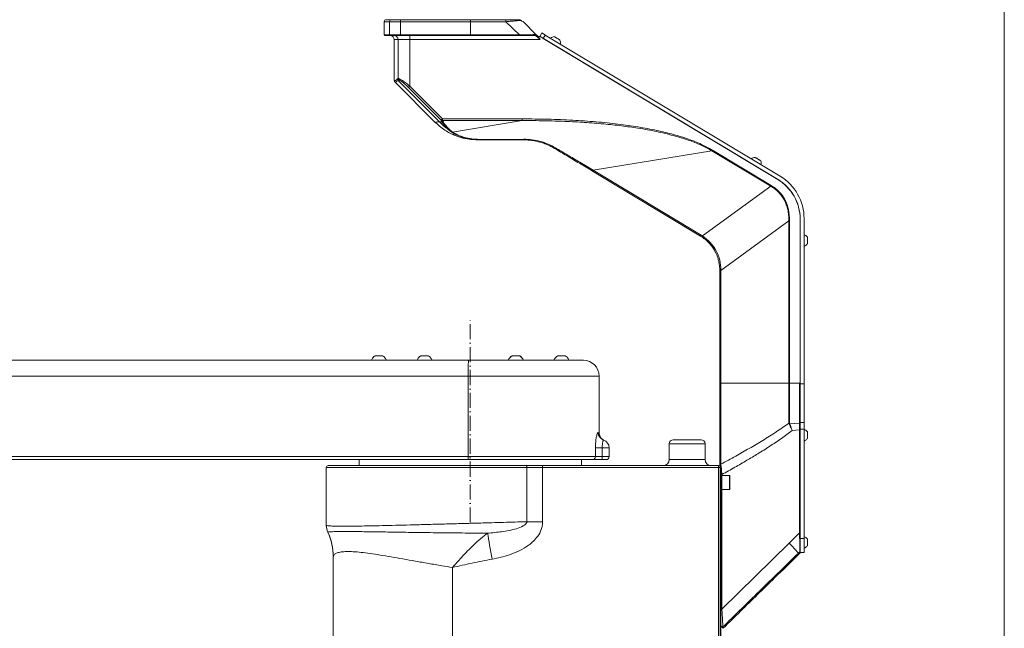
# Model space of a CAD drawing. Header units: millimetres. Extents: x -33 to 2421, y -2345 to -563.
# Tile 28 of 31: x 707 to 1203, y -1338 to -1032. Entities that reach past the tile are written whole.
import ezdxf

# ---------------------------------------------------------------- set-up
doc = ezdxf.new("R2010")
doc.units = ezdxf.units.MM
doc.header["$LTSCALE"] = 0.3175
doc.linetypes.add('ACAD_ISO10W100', pattern=[18, 12, -3, 0, -3])
for name, color, linetype, lineweight in [('1轮廓实线层', 7, 'Continuous', 18), ('中心线', 4, 'ACAD_ISO10W100', 20), ('图框层', 7, 'Continuous', 18)]:
    doc.layers.add(name, color=color, linetype=linetype, lineweight=lineweight)

# ---------------------------------------------------------------- blocks, each defined once
blk = doc.blocks.new('ZwmFrameMain_A4^_^无分区图框^_^portrait')
at = {"layer": '1轮廓实线层'}
blk.add_line((180, 287), (180, 0), dxfattribs=at)

msp = doc.modelspace()

# ---------------------------------------------------------------- linework, layer by layer
at = {"layer": '1轮廓实线层', "lineweight": 18}
for p, q in [((891.0362, -1032.9973), (891.0362, -1039.6973)), ((893.7355, -1032.9973), (891.0362, -1032.9973)), ((899.1292, -1032.9973), (893.7355, -1032.9973)), ((893.7355, -1039.6973), (893.7355, -1032.9973)), ((899.1292, -1039.6973), (899.1292, -1032.9973)), ((899.1292, -1032.9973), (934.4559, -1032.9973)), ((934.5389, -1031.9973), (899.2123, -1031.9973)), ((934.4559, -1032.9973), (934.4559, -1039.6973)), ((952.3206, -1032.9973), (934.4559, -1032.9973)), ((952.359, -1031.9973), (934.5389, -1031.9973)), ((959.1227, -1039.6973), (952.3206, -1032.9973)), ((967.5845, -1039.5456), (961.151, -1033.1121)), ((893.7355, -1039.6973), (891.0362, -1039.6973)), ((899.1292, -1039.6973), (893.7355, -1039.6973)), ((934.4559, -1039.6973), (899.1292, -1039.6973)), ((934.4808, -1039.9973), (899.1541, -1039.9973)), ((903.9178, -1041.9973), (903.9178, -1039.9973)), ((959.1227, -1039.6973), (934.4559, -1039.6973)), ((967.2777, -1039.9973), (967.3724, -1040.0499)), ((967.4888, -1039.4859), (967.5845, -1039.5456)), ((968.4762, -1041.0097), (969.612, -1041.9973)), ((969.612, -1041.9973), (968.7092, -1040.6703)), ((969.3646, -1040.4973), (969.5589, -1040.4973)), ((969.3896, -1040.3956), (970.4197, -1038.6813)), ((1089.1396, -1112.3487), (969.5589, -1040.4973)), ((972.134, -1039.7114), (971.104, -1041.4257)), ((971.104, -1041.4257), (1089.3821, -1112.4944)), ((1090.4122, -1110.7801), (972.134, -1039.7114)), ((896.0362, -1041.9973), (896.0362, -1062.5831)), ((897.9912, -1041.9973), (896.0362, -1041.9973)), ((903.9178, -1041.9973), (897.9912, -1041.9973)), ((897.9912, -1041.9973), (897.9912, -1061.6429)), ((903.9178, -1041.9973), (969.612, -1041.9973)), ((903.9178, -1065.4626), (903.9178, -1041.9973)), ((896.0362, -1062.5831), (896.1063, -1062.6528)), ((896.3988, -1063.3599), (916.7494, -1083.7105)), ((897.7118, -1061.8502), (897.9912, -1061.6429)), ((897.9912, -1061.6429), (898.1183, -1061.6156)), ((898.0063, -1062.5452), (898.2839, -1062.3379)), ((918.8083, -1083.3472), (898.0063, -1062.5452)), ((898.2839, -1062.3379), (898.3899, -1062.3106)), ((903.2228, -1066.1576), (919.7033, -1082.638)), ((920.3983, -1081.9431), (903.9178, -1065.4626)), ((916.7494, -1083.7105), (917.1408, -1084.0948)), ((920.1116, -1083.3472), (918.8083, -1083.3472)), ((919.7033, -1082.638), (920.1116, -1083.3472)), ((960.5087, -1081.9431), (920.3983, -1081.9431)), ((920.3983, -1081.9431), (920.3983, -1082.7911)), ((920.3983, -1082.7911), (960.5087, -1082.7911)), ((920.8066, -1083.5002), (920.3983, -1082.7911)), ((925.4067, -1088.5435), (960.5087, -1082.7911)), ((960.5087, -1082.7911), (960.5087, -1081.9431)), ((924.9254, -1088.5644), (923.3021, -1087.2696)), ((925.4067, -1088.5435), (923.8473, -1087.2919)), ((961.3036, -1092.1847), (939.049, -1092.2457)), ((939.0998, -1092.4973), (961.3803, -1092.4973)), ((996.3443, -1107.7735), (1056.1339, -1097.9753)), ((1056.1339, -1097.9753), (1085.7342, -1115.7609)), ((1085.9254, -1115.4426), (1056.3252, -1097.657)), ((996.0206, -1108.3123), (1050.337, -1140.9489)), ((1050.6607, -1140.4101), (996.3443, -1107.7735)), ((1051.4237, -1140.8911), (1085.7342, -1115.7609)), ((1060.6204, -1158.2931), (1094.8382, -1133.2308)), ((1095.254, -1133.2308), (1094.8382, -1133.2308)), ((1094.8382, -1133.2308), (1094.8382, -1215.0675)), ((1095.254, -1215.0675), (1095.254, -1133.2308)), ((1100.5362, -1132.2092), (1100.5362, -1215.274)), ((1100.5362, -1215.0675), (1100.5362, -1132.4921)), ((1102.5362, -1215.274), (1102.5362, -1132.2092)), ((1051.4237, -1140.8911), (1050.6607, -1140.4101)), ((1050.337, -1140.9489), (1051.0636, -1141.407)), ((1104.1862, -1141.5605), (1104.1862, -1143.8265)), ((1104.1862, -1143.8265), (1104.1862, -1144.8654)), ((1060.0362, -1158.0922), (1060.0362, -1158.2931)), ((1060.6204, -1158.2931), (1060.0362, -1158.2931)), ((1060.0362, -1158.2931), (1060.0362, -1215.0675)), ((1060.6204, -1158.2931), (1060.6221, -1158.095)), ((1060.6204, -1215.0675), (1060.6204, -1158.2931)), ((608.5362, -1203.4973), (933.4593, -1203.4973)), ((933.4593, -1203.4973), (991.3362, -1203.4973)), ((959.2701, -1201.2973), (955.4012, -1201.2973)), ((933.3362, -1211.4973), (608.4131, -1211.4973)), ((933.3362, -1211.4973), (933.3362, -1251.9973)), ((999.3362, -1211.4973), (933.3362, -1211.4973)), ((999.3362, -1240.0811), (999.3362, -1211.4973)), ((1060.0362, -1215.0675), (1060.0362, -1254.2098)), ((1060.0362, -1215.0675), (1060.6204, -1215.0675)), ((1060.6204, -1215.0675), (1094.8382, -1215.0675)), ((1060.6205, -1255.8504), (1060.6205, -1215.0675)), ((1094.8382, -1215.0675), (1094.8382, -1235.1974)), ((1095.254, -1215.0675), (1094.8382, -1215.0675)), ((1095.254, -1235.1368), (1095.254, -1215.0675)), ((1095.254, -1215.0675), (1100.2362, -1215.0675)), ((1100.2362, -1215.0675), (1100.2362, -1235.1165)), ((1100.5362, -1215.0675), (1100.2362, -1215.0675)), ((1102.5362, -1215.274), (1100.5362, -1215.274)), ((1100.5362, -1234.8715), (1100.5362, -1215.274)), ((1102.5362, -1215.274), (1102.5362, -1234.8715)), ((1095.3398, -1235.5179), (1095.254, -1235.1368)), ((1100.1004, -1235.1279), (1095.3398, -1235.5179)), ((1100.2362, -1235.1165), (1100.1004, -1235.1279)), ((1100.2449, -1236.0327), (1100.2362, -1235.1165)), ((1100.5362, -1234.8715), (1102.5362, -1234.8715)), ((1100.5362, -1235.8835), (1100.5362, -1234.8715)), ((1102.5362, -1234.8715), (1102.5362, -1238.1377)), ((998.8149, -1239.8806), (999.3362, -1240.0811)), ((1094.9855, -1235.6584), (1094.8382, -1235.1974)), ((1096.5607, -1238.8524), (1100.2624, -1238.4979)), ((1100.2624, -1238.4979), (1100.2624, -1290.3989)), ((1100.2624, -1238.4979), (1100.5362, -1238.4979)), ((1100.5362, -1236.179), (1100.5362, -1235.317)), ((1100.5362, -1236.179), (1100.5362, -1238.4979)), ((1100.5362, -1238.1377), (1100.5362, -1236.4424)), ((1102.5362, -1238.1377), (1100.5362, -1238.1377)), ((1100.5362, -1238.4979), (1100.5362, -1238.1377)), ((1100.5362, -1290.3989), (1100.5362, -1238.4979)), ((1102.5362, -1238.1377), (1102.5362, -1293.1965)), ((1104.1862, -1239.5605), (1104.1862, -1241.8265)), ((1001.6139, -1243.7087), (1001.5595, -1243.689)), ((1001.6206, -1243.6923), (1001.642, -1243.6993)), ((1036.6291, -1243.4973), (1043.6291, -1243.4973)), ((1043.6291, -1243.4973), (1050.6291, -1243.4973)), ((1104.1862, -1241.8265), (1104.1862, -1242.8654)), ((997.4121, -1251.9973), (997.4121, -1247.4973)), ((997.4121, -1247.4973), (1000.815, -1247.4973)), ((1000.815, -1247.4973), (1000.815, -1251.9973)), ((1004.3362, -1247.4973), (1000.815, -1247.4973)), ((1004.3362, -1247.4973), (1004.3362, -1251.9973)), ((1034.6291, -1245.4973), (1034.6291, -1253.4973)), ((1043.6291, -1245.4973), (1034.6291, -1245.4973)), ((1052.6291, -1245.4973), (1043.6291, -1245.4973)), ((1052.6291, -1253.4973), (1052.6291, -1245.4973)), ((608.4131, -1251.9973), (933.3362, -1251.9973)), ((933.3593, -1253.4973), (608.4362, -1253.4973)), ((878.3362, -1253.4973), (878.3362, -1256.4973)), ((933.3362, -1251.9973), (997.4121, -1251.9973)), ((995.9565, -1253.4973), (933.3593, -1253.4973)), ((990.3362, -1256.4973), (990.3362, -1253.4973)), ((1000.6354, -1253.4973), (995.9565, -1253.4973)), ((997.4121, -1251.9973), (1000.815, -1251.9973)), ((1002.8362, -1253.4973), (1000.6354, -1253.4973)), ((1000.815, -1251.9973), (1004.3362, -1251.9973)), ((1034.6291, -1253.4973), (1043.6291, -1253.4973)), ((1043.6291, -1253.4973), (1052.6291, -1253.4973)), ((1060.0362, -1254.2098), (1060.0362, -1256.4973)), ((861.8362, -1257.4973), (861.8362, -1286.6684)), ((962.9336, -1257.4973), (861.8362, -1257.4973)), ((862.8362, -1256.4973), (962.5391, -1256.4973)), ((962.5391, -1256.4973), (970.8225, -1256.4973)), ((962.9336, -1284.7679), (962.9336, -1257.4973)), ((970.8225, -1257.4973), (962.9336, -1257.4973)), ((970.8225, -1257.4973), (970.8225, -1256.4973)), ((970.8225, -1256.4973), (1059.3362, -1256.4973)), ((970.8225, -1257.4973), (970.8225, -1284.7679)), ((1059.3362, -1257.4973), (970.8225, -1257.4973)), ((1059.3362, -1257.4973), (1059.3362, -1256.4973)), ((1059.3362, -1257.4973), (1060.3362, -1257.4973)), ((1059.3362, -1424.4973), (1059.3362, -1257.4973)), ((1060.3362, -1257.4973), (1060.3362, -1424.4973)), ((1060.6362, -1256.4973), (1060.6362, -1259.9973)), ((1060.3362, -1259.9973), (1060.6362, -1259.9973)), ((1060.6362, -1259.9973), (1060.6362, -1265.4973)), ((1061.1234, -1261.0213), (1060.6362, -1261.0213)), ((1061.1362, -1261.4973), (1060.6362, -1261.4973)), ((1061.1234, -1261.4973), (1061.1234, -1261.0213)), ((1065.0362, -1261.4973), (1061.1362, -1261.4973)), ((1061.1362, -1261.4973), (1061.1362, -1268.4823)), ((1061.1362, -1264.9973), (1061.1362, -1261.4973)), ((1065.0362, -1268.4973), (1065.0362, -1261.4973)), ((1065.1362, -1261.5973), (1065.1362, -1268.3973)), ((1060.6362, -1265.4973), (1060.3362, -1265.4973)), ((1060.6362, -1265.4973), (1060.6362, -1346.9973)), ((1060.6362, -1268.4973), (1061.1362, -1268.4973)), ((1061.1234, -1328.8386), (1061.1234, -1268.4973)), ((1061.1362, -1268.4973), (1061.1362, -1264.9973)), ((1061.1362, -1268.4823), (1061.1362, -1268.4973)), ((1061.1362, -1268.4973), (1065.0362, -1268.4973)), ((970.8225, -1284.7679), (962.9336, -1284.7679)), ((1100.2624, -1290.3989), (1095.0168, -1295.5553)), ((1100.2624, -1290.3989), (1100.5362, -1290.3989)), ((1100.5362, -1293.1965), (1100.5362, -1290.3989)), ((1100.5362, -1290.3989), (1100.5362, -1300.3222)), ((1100.5362, -1293.1965), (1102.5362, -1293.1965)), ((1100.5362, -1296.5199), (1100.5362, -1293.1965)), ((1102.5362, -1293.1965), (1102.5362, -1300.1965)), ((1104.1862, -1293.5605), (1104.1862, -1295.8265)), ((1095.0168, -1295.5553), (1061.1234, -1328.8386)), ((1104.1862, -1295.8265), (1104.1862, -1296.8654)), ((865.3362, -1424.4973), (865.3362, -1302.3193)), ((1099.6431, -1300.6044), (1100.4167, -1299.8498)), ((1100.5362, -1300.4803), (1099.9368, -1301.0665)), ((1102.5362, -1300.1965), (1100.5362, -1300.1965)), ((925.3362, -1307.8474), (925.3362, -1424.4973)), ((1061.1234, -1328.8386), (1060.6362, -1328.8386))]:
    msp.add_line(p, q, dxfattribs=at)
for points in [[(969.5589, -1040.4973), (969.5201, -1040.4741), (969.4226, -1040.4154), (969.3896, -1040.3956)], [(970.4197, -1038.6813), (970.4526, -1038.7011), (970.5502, -1038.7597), (970.7086, -1038.8549), (970.9218, -1038.983), (971.1816, -1039.1391), (971.478, -1039.3172), (971.7996, -1039.5104), (972.134, -1039.7114)], [(903.9178, -1065.4626), (903.796, -1065.5844), (903.6778, -1065.7026), (903.5668, -1065.8137), (903.4663, -1065.9142), (903.3792, -1066.0012), (903.3084, -1066.0721), (903.2557, -1066.1248), (903.2228, -1066.1576)], [(919.7033, -1082.638), (919.7362, -1082.6052), (919.7888, -1082.5525), (919.8597, -1082.4816), (919.9467, -1082.3947), (920.0472, -1082.2941), (920.1583, -1082.1831), (920.2765, -1082.0649), (920.3983, -1081.9431)], [(934.5195, -1092.2991), (935.0221, -1092.3529), (937.9626, -1092.4973)], [(965.4515, -1092.7749), (964.6168, -1092.6724), (964.3878, -1092.6484), (964.3607, -1092.6457), (964.3453, -1092.6441), (964.3418, -1092.6438), (964.3414, -1092.6438), (964.3412, -1092.6437), (964.3411, -1092.6437), (964.3411, -1092.6437)], [(977.2263, -1096.4939), (977.1609, -1096.5699), (977.0984, -1096.6361), (977.0397, -1096.6915), (976.9856, -1096.7351), (976.9371, -1096.7664), (976.8948, -1096.7849), (976.8594, -1096.7902), (976.8314, -1096.7823)], [(1056.3252, -1097.657), (1056.3007, -1097.6978), (1056.2763, -1097.7384), (1056.252, -1097.7789), (1056.2278, -1097.8191), (1056.2039, -1097.8589), (1056.1802, -1097.8983), (1056.1569, -1097.9371), (1056.1339, -1097.9753)], [(996.3443, -1107.7735), (996.2756, -1107.8879), (996.2125, -1107.9928), (996.1566, -1108.0859), (996.1091, -1108.1649), (996.071, -1108.2283), (996.0432, -1108.2746), (996.0263, -1108.3028), (996.0206, -1108.3123)], [(1085.9254, -1115.4426), (1085.9009, -1115.4833), (1085.8765, -1115.524), (1085.8522, -1115.5645), (1085.828, -1115.6047), (1085.8041, -1115.6445), (1085.7804, -1115.6839), (1085.7571, -1115.7227), (1085.7342, -1115.7609)], [(1050.6607, -1140.4101), (1050.592, -1140.5245), (1050.5289, -1140.6294), (1050.473, -1140.7224), (1050.4255, -1140.8015), (1050.3874, -1140.8649), (1050.3596, -1140.9112), (1050.3427, -1140.9394), (1050.337, -1140.9489)], [(1100.5362, -1236.179), (1100.5307, -1236.151), (1100.5142, -1236.124), (1100.4874, -1236.099), (1100.4514, -1236.077), (1100.4074, -1236.0588), (1100.357, -1236.045), (1100.3022, -1236.0362), (1100.2449, -1236.0327)], [(962.9336, -1257.4973), (962.926, -1257.3022), (962.9036, -1257.1146), (962.8671, -1256.9417), (962.8181, -1256.7902), (962.7583, -1256.6658), (962.6901, -1256.5734), (962.6161, -1256.5165), (962.5391, -1256.4973)], [(945.3133, -1303.6073), (945.0074, -1301.8261), (944.7041, -1300.0594), (944.4057, -1298.3217), (944.1148, -1296.6273), (943.8337, -1294.9901), (943.5647, -1293.4233), (943.31, -1291.9399), (943.0717, -1290.5519)]]:
    msp.add_lwpolyline(points, dxfattribs=at)
for centre, radius, start, end in [((892.0362, -1032.9973), 1, 90, 180), ((894.7266, -1032.9884), 0.9911, 90.524999, 180.514624), ((902.2019, -1032.749), 3.0827, 165.886164, 184.619338), ((937.5283, -1032.749), 3.0825, 165.885345, 184.620158), ((958.8638, -1032.7477), 6.5479, 173.419597, 182.184716), ((891.3362, -1039.6973), 0.3, 180, 270), ((894.0328, -1039.7), 0.2973, 179.48385, 269.478027), ((894.0362, -1041.9973), 2, 0, 90), ((896.0033, -1041.9852), 1.9879, 359.650845, 89.64466), ((900.0509, -1039.7718), 0.9247, 175.379371, 194.114466), ((935.3771, -1039.7718), 0.9243, 175.375479, 194.119772), ((962.6291, -1039.7724), 3.5072, 178.773316, 183.676721), ((967.2754, -1039.6971), 0.3002, 270.449124, 44.6934), ((967.3613, -1039.7485), 0.3016, 272.10846, 42.259964), ((969.3646, -1038.4973), 2, 225, 270), ((976.8591, -1043.4971), 2.9632, 92.805663, 133.090851), ((976.8591, -1043.4971), 2.9632, 344.918929, 25.170407), ((897.0362, -1062.5831), 1, 180, 225), ((897.105, -1062.6537), 0.9987, 179.944209, 224.994787), ((898.7236, -1061.8313), 1.012, 181.070462, 224.863412), ((899.0054, -1061.6248), 1.0144, 181.023502, 224.665938), ((899.1364, -1061.6183), 1.0182, 179.849553, 222.841218), ((940.2026, -1063.372), 29.2698, 223.035382, 234.731928), ((920.2276, -1081.9113), 0.8961, 234.188928, 280.97962), ((920.636, -1082.6201), 0.8965, 234.199183, 280.969107), ((923.603, -1086.5876), 0.7455, 246.193383, 289.130091), ((925.1399, -1087.9519), 0.649, 250.702598, 294.275738), ((939.5485, -1092.2758), 0.5004, 176.543491, 206.268127), ((961.8253, -1092.2224), 0.5231, 175.871799, 211.706609), ((1078.0049, -1104.2716), 2.9632, 92.805663, 133.090851), ((1078.0049, -1104.2716), 2.9632, 344.918929, 25.170407), ((1077.5362, -1132.2092), 25, 0, 59), ((1077.0362, -1132.4921), 23.5, 0, 59), ((1077.5362, -1132.2092), 23, 0, 59), ((1044.9847, -1136.7807), 7.6391, 322.726915, 327.447129), ((1060.5131, -1118.5683), 39.5268, 269.308687, 270.157967), ((1063.42, -1209.4976), 130.0991, 177.356512, 180.880692), ((957.3362, -1204.8282), 4.0263, 118.69421, 160.986084), ((957.3362, -1204.8282), 4.0263, 19.33309, 61.312579), ((991.3362, -1211.4973), 8, 0, 90), ((1095.2498, -1236.5657), 1.4289, 89.832508, 106.741506), ((1069.2321, -1240.5198), 31.3357, 8.232754, 9.9082), ((1100.2777, -1235.3791), 0.2659, 13.508199, 98.979101), ((1002.7835, -1239.9137), 3.9687, 179.522645, 252.036895), ((1095.7218, -1236.9984), 1.529, 104.470795, 118.787531), ((1000.3362, -1247.4973), 4, 0, 72.192507), ((1036.6291, -1245.4973), 2, 90, 180), ((1050.6291, -1245.4973), 2, 0, 90), ((957.7349, -1252.3722), 24.4015, 179.119788, 182.642828), ((995.9339, -1252.0192), 1.4783, 270.874438, 0.847369), ((997.5471, -1252.3669), 3.2887, 339.896475, 6.453464), ((1002.8362, -1251.9973), 1.5, 270, 0), ((1031.6291, -1253.4973), 3, 270, 0), ((1055.6291, -1253.4973), 3, 180, 270), ((862.8362, -1257.4973), 1, 90, 180), ((1059.3362, -1257.4973), 1, 0, 90), ((1060.9456, -1256.7075), 0.9167, 110.772517, 166.747252), ((1065.0362, -1261.5973), 0.1, 0, 90), ((1065.0362, -1268.3973), 0.1, 270, 0), ((869.8362, -1286.6301), 8, 180.392758, 204.927407), ((869.9422, -1286.6785), 8.0004, 179.927527, 204.241088), ((835.3363, -1302.5596), 30, 359.688504, 24.744028), ((835.5946, -1302.3214), 29.7416, 0.004033, 24.551633), ((1031.7593, -1358.1592), 88.9987, 40.292702, 44.702455), ((1098.9384, -1301.3768), 1.0455, 17.265642, 47.623999)]:
    msp.add_arc(centre, radius, start, end, dxfattribs=at)
for points, knots in [([(894.7175, -1031.9973), (893.9377, -1031.9973), (892.3747, -1031.9973), (892.1492, -1031.9973), (892.0362, -1031.9973)], [0, 0, 0, 0, 43963.795706, 88126.63531579, 88126.63531579, 88126.63531579, 88126.63531579]), ([(899.2123, -1031.9973), (898.7157, -1031.9973), (897.613, -1031.9973), (896.2203, -1031.9973), (895.158, -1031.9973), (894.8653, -1031.9973), (894.7175, -1031.9973)], [0, 0, 0, 0, 36281.69408384, 80563.47489684, 118017.52930429, 156266.69740795, 156266.69740795, 156266.69740795, 156266.69740795]), ([(959.8467, -1032.3284), (959.423, -1032.3651), (958.5866, -1032.4373), (956.6111, -1032.6124), (954.5039, -1032.8005), (953.0458, -1032.9319), (952.3206, -1032.9973)], [0, 0, 0, 0, 40203.39140239, 79358.62519497, 117874.57749039, 155982.73382652, 155982.73382652, 155982.73382652, 155982.73382652]), ([(959.2957, -1031.9973), (959.1327, -1031.9973), (958.8072, -1031.9973), (957.8414, -1031.9973), (956.367, -1031.9973), (954.3942, -1031.9973), (953.0366, -1031.9973), (952.359, -1031.9973)], [0, 0, 0, 0, 23135.73597769, 46213.0221972, 92263.63441961, 138322.41285928, 184218.77968907, 184218.77968907, 184218.77968907, 184218.77968907]), ([(959.8467, -1032.3284), (959.7935, -1032.2964), (959.7115, -1032.2472), (959.5903, -1032.1743), (959.5025, -1032.1216), (959.427, -1032.0763), (959.3597, -1032.0358), (959.3016, -1032.0008), (959.298, -1031.9987), (959.2957, -1031.9973)], [0, 0, 0, 0, 46155.13264694, 71038.09405875, 92025.59655088, 113102.51141089, 136967.04398707, 175402.40611798, 252228.20260874, 252228.20260874, 252228.20260874, 252228.20260874]), ([(961.151, -1033.1121), (961.1326, -1033.101), (961.0912, -1033.0762), (960.6966, -1032.8391), (960.2331, -1032.5605), (959.896, -1032.358), (959.8468, -1032.3284)], [0, 0, 0, 0, 32340.98872222, 72840.58122188, 143812.02975929, 155961.96996323, 155961.96996323, 155961.96996323, 155961.96996323]), ([(894.0301, -1039.9973), (893.2467, -1039.9973), (891.6763, -1039.9973), (891.4497, -1039.9973), (891.3362, -1039.9973)], [0, 0, 0, 0, 43939.81357462, 88078.73306064, 88078.73306064, 88078.73306064, 88078.73306064]), ([(899.1541, -1039.9973), (898.5606, -1039.9973), (897.3408, -1039.9973), (895.7547, -1039.9973), (894.5417, -1039.9973), (894.1976, -1039.9973), (894.0301, -1039.9973)], [0, 0, 0, 0, 37999.2978363, 78090.20677197, 118181.33540106, 156180.41316705, 156180.41316705, 156180.41316705, 156180.41316705]), ([(959.1291, -1039.9973), (955.016, -1039.9973), (946.79, -1039.9973), (938.5838, -1039.9973), (934.4808, -1039.9973)], [0, 0, 0, 0, 43971.02853298, 87942.02363287, 87942.02363287, 87942.02363287, 87942.02363287]), ([(967.4888, -1039.4859), (967.3889, -1039.4884), (967.189, -1039.4932), (966.1776, -1039.5186), (964.3712, -1039.5642), (961.8125, -1039.629), (960.02, -1039.6745), (959.1227, -1039.6973)], [0, 0, 0, 0, 23340.29189259, 46676.15395718, 92655.81920214, 138310.84710916, 184077.4554872, 184077.4554872, 184077.4554872, 184077.4554872]), ([(967.2777, -1039.9973), (967.1802, -1039.9973), (966.9848, -1039.9973), (965.9955, -1039.9973), (964.2334, -1039.9973), (961.7457, -1039.9973), (960.0028, -1039.9973), (959.1291, -1039.9973)], [0, 0, 0, 0, 23003.65405814, 46121.3159701, 92030.82566246, 137928.86327389, 184072.28961143, 184072.28961143, 184072.28961143, 184072.28961143]), ([(967.3724, -1040.0499), (967.4182, -1040.0896), (967.5154, -1040.1739), (967.8664, -1040.4797), (968.2271, -1040.7932), (968.4762, -1041.0097)], [0, 0, 0, 0, 25114.99393736, 53290.60091513, 116088.23021518, 116088.23021518, 116088.23021518, 116088.23021518]), ([(968.6883, -1040.6494), (968.438, -1040.3991), (968.0745, -1040.0356), (967.727, -1039.6881), (967.631, -1039.5921), (967.5845, -1039.5456)], [0, 0, 0, 0, 61915.9313677, 89897.00523347, 116090.02971502, 116090.02971502, 116090.02971502, 116090.02971502]), ([(968.4762, -1041.0097), (968.4921, -1040.997), (968.5254, -1040.9705), (968.5748, -1040.9217), (968.6217, -1040.867), (968.6611, -1040.8099), (968.6889, -1040.7559), (968.7026, -1040.7101), (968.7038, -1040.6745), (968.6952, -1040.6596), (968.691, -1040.6524)], [0, 0, 0, 0, 32607.11180298, 68138.14140376, 105988.65172984, 145161.80296725, 184436.69629353, 222601.08982189, 258611.3138522, 291762.42255998, 291762.42255998, 291762.42255998, 291762.42255998]), ([(979.5412, -1042.2371), (979.5255, -1042.2277), (979.4943, -1042.2089), (979.2505, -1042.0624), (978.8914, -1041.8467), (978.4431, -1041.5773), (977.9601, -1041.2871), (977.4951, -1041.0077), (977.1034, -1040.7723), (976.8197, -1040.602), (976.7356, -1040.5511), (976.7043, -1040.5327), (976.7131, -1040.5378), (976.7133, -1040.5379)], [0, 0, 0, 0, 41593.57105915, 83187.16719759, 124779.40015611, 166373.43842175, 207966.44506498, 249559.81234493, 291154.75707099, 332745.81494906, 374337.78503957, 387373.19648805, 387804.22562624, 387804.22562624, 387804.22562624, 387804.22562624]), ([(896.1063, -1062.6528), (896.2425, -1062.6877), (896.5145, -1062.7576), (897.313, -1062.1524), (897.7118, -1061.8502)], [0, 0, 0, 0, 44019.56887908, 87926.08606035, 87926.08606035, 87926.08606035, 87926.08606035]), ([(898.0063, -1062.5452), (897.6121, -1062.8469), (896.8105, -1063.4604), (896.5375, -1063.3938), (896.3988, -1063.3599)], [0, 0, 0, 0, 43239.31324122, 87922.07815488, 87922.07815488, 87922.07815488, 87922.07815488]), ([(898.1183, -1061.6156), (898.2143, -1061.6285), (898.4089, -1061.6547), (899.0661, -1061.941), (900.2659, -1062.6621), (902.0427, -1063.9367), (903.289, -1064.9509), (903.9178, -1065.4626)], [0, 0, 0, 0, 19710.03395352, 39950.45628705, 84799.24070759, 134015.32558087, 184134.31788811, 184134.31788811, 184134.31788811, 184134.31788811]), ([(898.3899, -1062.3106), (898.4732, -1062.3245), (898.642, -1062.3526), (899.2033, -1062.6516), (900.1987, -1063.3741), (901.6599, -1064.6317), (902.6861, -1065.6336), (903.2228, -1066.1576)], [0, 0, 0, 0, 19467.93890228, 39468.04584211, 82499.82577166, 130974.20274432, 184125.43091047, 184125.43091047, 184125.43091047, 184125.43091047]), ([(916.7817, -1083.7048), (917.6837, -1084.5462), (919.3833, -1086.1315), (922.0757, -1087.9797), (924.5212, -1089.3422), (926.67, -1090.3052), (928.6571, -1091.029), (931.4382, -1091.8562), (933.5776, -1092.1515), (935.0717, -1092.3577)], [0, 0, 0, 0, 44457.5214935, 83768.62050511, 117495.02631772, 145388.33609485, 168701.51080162, 193668.57050433, 251472.00983933, 251472.00983933, 251472.00983933, 251472.00983933]), ([(918.8083, -1083.3472), (918.1955, -1083.4554), (917.1263, -1083.6443), (916.9524, -1083.6748), (916.8781, -1083.6879)], [0, 0, 0, 0, 50294.41862805, 87741.87450525, 87741.87450525, 87741.87450525, 87741.87450525]), ([(923.3021, -1087.2696), (922.6939, -1086.6696), (921.4206, -1085.4134), (920.5607, -1084.0562), (920.1116, -1083.3472)], [0, 0, 0, 0, 41898.01656458, 87719.8908888, 87719.8908888, 87719.8908888, 87719.8908888]), ([(923.8473, -1087.2919), (923.2595, -1086.7053), (922.0398, -1085.4881), (921.2274, -1084.1786), (920.8066, -1083.5002)], [0, 0, 0, 0, 42276.02542432, 87717.80079482, 87717.80079482, 87717.80079482, 87717.80079482]), ([(1056.3252, -1097.657), (1054.5022, -1096.6566), (1050.6188, -1094.5257), (1044.028, -1091.9808), (1036.5089, -1089.6471), (1028.0492, -1087.6198), (1018.7025, -1085.881), (1008.5083, -1084.4496), (997.5153, -1083.3273), (985.7825, -1082.5285), (973.364, -1082.0308), (964.8643, -1081.9728), (960.5087, -1081.9431)], [0, 0, 0, 0, 22761.41551013, 48485.53365516, 77215.19996258, 108992.68049409, 143725.22526417, 181342.61735552, 221743.39553473, 264764.88894209, 310166.50711953, 357884.99207525, 357884.99207525, 357884.99207525, 357884.99207525]), ([(960.5087, -1082.7911), (964.2332, -1082.8027), (971.4493, -1082.8254), (981.9206, -1083.1446), (991.8948, -1083.6666), (1001.3732, -1084.4111), (1010.3557, -1085.3773), (1019.2607, -1086.6226), (1027.9778, -1088.198), (1036.4285, -1090.1742), (1043.9105, -1092.4446), (1050.4636, -1094.9225), (1054.3289, -1097.0035), (1056.1339, -1097.9753)], [0, 0, 0, 0, 44167.54805132, 85572.41897706, 124222.12557469, 162605.68910528, 198307.36084858, 231344.41110222, 269218.79344679, 303324.2707818, 334193.27018497, 361916.84406744, 386205.86057959, 386205.86057959, 386205.86057959, 386205.86057959]), ([(939.0998, -1092.4973), (937.7585, -1092.4492), (935.0735, -1092.353), (931.1759, -1091.5259), (927.6082, -1090.2393), (925.8189, -1089.1222), (924.9254, -1088.5644)], [0, 0, 0, 0, 38887.47781925, 77851.18728829, 116701.29406363, 155447.46868264, 155447.46868264, 155447.46868264, 155447.46868264]), ([(939.049, -1092.2457), (937.7536, -1092.2037), (935.166, -1092.12), (931.4063, -1091.345), (927.9717, -1090.1299), (926.2606, -1089.0716), (925.4067, -1088.5435)], [0, 0, 0, 0, 39092.42756169, 78087.7328025, 116840.21103186, 155448.57113949, 155448.57113949, 155448.57113949, 155448.57113949]), ([(937.9626, -1092.4973), (938.0106, -1092.4973), (938.1067, -1092.4973), (938.7681, -1092.4973), (939.0998, -1092.4973)], [0, 0, 0, 0, 43682.46147038, 87631.32152409, 87631.32152409, 87631.32152409, 87631.32152409]), ([(977.2263, -1096.4939), (976.0209, -1095.8426), (973.6058, -1094.5377), (969.6456, -1093.2059), (965.5103, -1092.3341), (962.7077, -1092.2346), (961.3036, -1092.1847)], [0, 0, 0, 0, 38744.75375022, 77623.98725235, 116356.87190319, 155245.22413287, 155245.22413287, 155245.22413287, 155245.22413287]), ([(961.3803, -1092.4973), (962.2807, -1092.5207), (964.0798, -1092.5673), (966.7853, -1092.9492), (969.427, -1093.5529), (971.986, -1094.3955), (974.4695, -1095.4462), (976.0342, -1096.3313), (976.8314, -1096.7823)], [0, 0, 0, 0, 36856.09215653, 73642.52430204, 111162.37910989, 147657.53387475, 184589.37071738, 222959.65960002, 222959.65960002, 222959.65960002, 222959.65960002]), ([(965.0761, -1092.7288), (965.2504, -1092.7471), (965.5681, -1092.7806), (965.8785, -1092.8515), (966.0187, -1092.8835)], [0, 0, 0, 0, 48031.5702819, 87558.90304019, 87558.90304019, 87558.90304019, 87558.90304019]), ([(976.8314, -1096.7823), (978.8611, -1098.0018), (982.9993, -1100.4883), (989.4223, -1104.3476), (993.7975, -1106.9765), (996.0206, -1108.3123)], [0, 0, 0, 0, 37120.22875845, 75681.95854473, 115515.94313877, 115515.94313877, 115515.94313877, 115515.94313877]), ([(996.3443, -1107.7735), (994.1013, -1106.4508), (989.7232, -1103.8691), (983.3251, -1100.0943), (979.2292, -1097.6763), (977.2263, -1096.4939)], [0, 0, 0, 0, 40348.75753966, 78755.99604629, 115509.18331897, 115509.18331897, 115509.18331897, 115509.18331897]), ([(1080.6869, -1103.0116), (1080.6713, -1103.0022), (1080.64, -1102.9834), (1080.3962, -1102.8369), (1080.0372, -1102.6212), (1079.5888, -1102.3518), (1079.1058, -1102.0616), (1078.6409, -1101.7821), (1078.2491, -1101.5469), (1077.9655, -1101.3763), (1077.8813, -1101.326), (1077.8501, -1101.3069), (1077.8588, -1101.3123), (1077.8591, -1101.3125)], [0, 0, 0, 0, 41292.25629047, 82584.7295516, 123876.70401897, 165168.55810342, 206460.44613708, 247753.7901968, 289046.67264773, 330337.82910178, 371628.688087, 384569.67769448, 384997.77653934, 384997.77653934, 384997.77653934, 384997.77653934]), ([(1085.7342, -1115.7609), (1086.4609, -1116.2269), (1087.8903, -1117.1433), (1089.7582, -1118.8436), (1091.3509, -1120.7424), (1092.648, -1122.8556), (1093.652, -1125.1713), (1094.3563, -1127.6854), (1094.7834, -1130.3954), (1094.8196, -1132.2675), (1094.8382, -1133.2308)], [0, 0, 0, 0, 36107.67676951, 71014.45200629, 105310.23560269, 139617.24201473, 174490.53665584, 210683.5979526, 248716.34833401, 289037.87536171, 289037.87536171, 289037.87536171, 289037.87536171]), ([(1095.254, -1133.2308), (1095.157, -1131.3317), (1095.0148, -1128.5484), (1093.988, -1125.0549), (1092.9597, -1122.6948), (1091.6309, -1120.5386), (1090.0081, -1118.6003), (1088.1111, -1116.8617), (1086.6615, -1115.9205), (1085.9254, -1115.4426)], [0, 0, 0, 0, 67262.71666366, 98578.66199175, 128845.02862106, 158557.43455671, 188267.49200952, 218461.89021814, 249615.16450008, 249615.16450008, 249615.16450008, 249615.16450008]), ([(1060.6221, -1158.095), (1060.5148, -1156.3928), (1060.3005, -1152.9923), (1058.3845, -1148.2155), (1055.479, -1143.9752), (1052.7747, -1141.9186), (1051.4237, -1140.8911)], [0, 0, 0, 0, 38652.78259458, 77220.64498178, 115755.4385511, 154225.50400318, 154225.50400318, 154225.50400318, 154225.50400318]), ([(1104.1903, -1141.5586), (1104.1871, -1141.5518), (1104.0617, -1141.2833), (1103.6681, -1140.9376), (1103.1069, -1140.5438), (1102.7288, -1140.4134), (1102.5449, -1140.3499)], [0, 0, 0, 0, 1666.73212296, 65826.20993327, 111177.34172282, 154118.96119394, 154118.96119394, 154118.96119394, 154118.96119394]), ([(1051.0636, -1141.407), (1051.6004, -1141.7838), (1052.5854, -1142.4752), (1053.8125, -1143.5701), (1055.075, -1144.8603), (1056.3872, -1146.4872), (1057.3578, -1148.0503), (1057.9186, -1149.1294), (1058.1794, -1149.6689), (1058.436, -1150.2446), (1058.6331, -1150.7279), (1058.8038, -1151.1764), (1058.9741, -1151.6512), (1059.2005, -1152.3504), (1059.5119, -1153.4707), (1059.798, -1154.8777), (1059.9999, -1156.5118), (1060.024, -1157.5605), (1060.0362, -1158.0922)], [0, 0, 0, 0, 55589.91226217, 102005.24002882, 139243.73779003, 208655.1431986, 278801.22767394, 294864.41294712, 311805.86771148, 329624.99596839, 348321.60204701, 356069.0643616, 370331.84303233, 391109.00549955, 418399.73612864, 468930.92556374, 512762.14132599, 557855.18714589, 557855.18714589, 557855.18714589, 557855.18714589]), ([(1102.5367, -1146.0238), (1102.5882, -1146.0167), (1102.7764, -1145.991), (1103.1586, -1145.7991), (1103.6663, -1145.4631), (1104.0473, -1145.1032), (1104.1709, -1144.8567), (1104.1837, -1144.8311)], [0, 0, 0, 0, 13575.58361689, 49569.76637778, 109837.53332803, 174481.08111647, 181966.51451488, 181966.51451488, 181966.51451488, 181966.51451488]), ([(886.4171, -1201.31), (886.3652, -1201.3315), (885.9915, -1201.4862), (885.435, -1201.9913), (884.8981, -1202.6943), (884.6233, -1203.2123), (884.5561, -1203.4581), (884.5461, -1203.4944)], [0, 0, 0, 0, 10420.17658233, 75024.64809888, 135083.99033214, 175403.29346559, 182392.46787839, 182392.46787839, 182392.46787839, 182392.46787839]), ([(890.2609, -1201.2973), (890.2479, -1201.2973), (890.2203, -1201.2973), (889.915, -1201.2973), (889.4405, -1201.2973), (888.836, -1201.2973), (888.1772, -1201.2973), (887.681, -1201.2973), (887.2347, -1201.2973), (886.8362, -1201.2973), (886.5135, -1201.2973), (886.3728, -1201.2973), (886.4082, -1201.2973), (886.4116, -1201.2973)], [0, 0, 0, 0, 36905.46735955, 78181.88192672, 119457.41680756, 160733.12179081, 202008.78820963, 243284.15078978, 256219.01833308, 297495.25606633, 338770.83033134, 380046.7365601, 384444.31989294, 384444.31989294, 384444.31989294, 384444.31989294]), ([(892.1273, -1203.4933), (892.1001, -1203.4131), (891.987, -1203.0794), (891.6673, -1202.5168), (891.0963, -1201.8673), (890.6056, -1201.4433), (890.2866, -1201.3136), (890.2588, -1201.3023)], [0, 0, 0, 0, 15735.14484886, 65388.22648504, 118470.31898359, 176779.85912156, 182355.55768951, 182355.55768951, 182355.55768951, 182355.55768951]), ([(909.4237, -1201.3071), (909.3695, -1201.3295), (908.9936, -1201.485), (908.4349, -1201.9911), (907.8982, -1202.6943), (907.6238, -1203.211), (907.5569, -1203.4554), (907.5473, -1203.4904)], [0, 0, 0, 0, 10844.89657664, 75341.4699283, 135300.33734362, 175552.18927811, 182268.26632068, 182268.26632068, 182268.26632068, 182268.26632068]), ([(913.253, -1201.2973), (913.2469, -1201.2973), (913.233, -1201.2973), (912.9547, -1201.2973), (912.6015, -1201.2973), (912.1807, -1201.2973), (911.7012, -1201.2973), (911.0391, -1201.2973), (910.4115, -1201.2973), (909.8833, -1201.2973), (909.5374, -1201.2973), (909.3811, -1201.2973), (909.4138, -1201.2973), (909.4194, -1201.2973)], [0, 0, 0, 0, 32587.25107374, 73834.22732568, 115082.26536495, 128007.97175826, 169255.45466652, 210503.18883399, 251751.10117425, 292998.82639185, 334245.96048162, 375493.91846064, 384178.75361683, 384178.75361683, 384178.75361683, 384178.75361683]), ([(915.1255, -1203.4885), (915.0989, -1203.4098), (914.9863, -1203.0779), (914.6672, -1202.5169), (914.0964, -1201.8672), (913.6035, -1201.4421), (913.2822, -1201.3117), (913.2521, -1201.2995)], [0, 0, 0, 0, 15394.60729886, 64979.10835201, 117988.033863, 176216.8523268, 182231.48240428, 182231.48240428, 182231.48240428, 182231.48240428]), ([(955.4237, -1201.3071), (955.3697, -1201.3296), (954.995, -1201.4859), (954.6365, -1201.7693), (954.4114, -1202.07), (954.3948, -1202.0923)], [0, 0, 0, 0, 15466.1988258, 107442.39988007, 114808.31430492, 114808.31430492, 114808.31430492, 114808.31430492]), ([(960.1218, -1201.9261), (960.114, -1201.9169), (959.9027, -1201.6687), (959.6028, -1201.4426), (959.2822, -1201.3117), (959.2521, -1201.2995)], [0, 0, 0, 0, 3839.66070784, 104405.00272445, 114791.9002256, 114791.9002256, 114791.9002256, 114791.9002256]), ([(978.4171, -1201.31), (978.3652, -1201.3315), (977.9915, -1201.4862), (977.435, -1201.9913), (976.8981, -1202.6943), (976.6233, -1203.2123), (976.5561, -1203.4581), (976.5461, -1203.4944)], [0, 0, 0, 0, 10392.36325665, 74821.23655686, 134717.8368333, 174927.88731686, 181898.1863647, 181898.1863647, 181898.1863647, 181898.1863647]), ([(979.3687, -1201.2973), (979.1898, -1201.2973), (978.832, -1201.2973), (978.5147, -1201.2973), (978.3727, -1201.2973), (978.4082, -1201.2973), (978.4116, -1201.2973)], [0, 0, 0, 0, 49580.50861663, 99160.43910949, 148740.82588465, 154023.17215992, 154023.17215992, 154023.17215992, 154023.17215992]), ([(982.2609, -1201.2973), (982.2479, -1201.2973), (982.2203, -1201.2973), (981.915, -1201.2973), (981.4405, -1201.2973), (980.8359, -1201.2973), (980.1777, -1201.2973), (979.6795, -1201.2973), (979.4286, -1201.2973), (979.3687, -1201.2973)], [0, 0, 0, 0, 35873.58340874, 75995.90150225, 116117.36450564, 156238.78328518, 196360.14498836, 236482.33216466, 249055.33332973, 249055.33332973, 249055.33332973, 249055.33332973]), ([(984.1273, -1203.4933), (984.1001, -1203.4131), (983.987, -1203.0794), (983.6673, -1202.5169), (983.0963, -1201.8673), (982.6056, -1201.4433), (982.2866, -1201.3136), (982.2588, -1201.3023)], [0, 0, 0, 0, 15692.72039262, 65211.66358286, 118149.96824636, 176301.54019571, 181861.72686215, 181861.72686215, 181861.72686215, 181861.72686215]), ([(997.4121, -1247.4973), (997.4152, -1247.1628), (997.426, -1245.9953), (997.5479, -1244.3326), (997.8083, -1242.4413), (998.148, -1240.9249), (998.5301, -1239.9595), (998.7284, -1239.9046), (998.8149, -1239.8806)], [0, 0, 0, 0, 18444.45369186, 64383.40330571, 93670.3560327, 139908.89989342, 185306.06215968, 220395.78174812, 220395.78174812, 220395.78174812, 220395.78174812]), ([(1001.6558, -1243.7038), (1001.6385, -1243.6968), (1001.6103, -1243.6852), (1001.4847, -1243.6251), (1001.302, -1243.5259), (1001.0596, -1243.3728), (1000.716, -1243.1166), (1000.2351, -1242.6499), (999.7339, -1241.9076), (999.3881, -1240.999), (999.3617, -1240.3595), (999.3501, -1240.0796)], [0, 0, 0, 0, 79683.16533132, 130055.95558932, 155134.20865268, 169125.10166485, 184787.00645441, 209020.09619961, 244250.73864006, 284088.84200686, 315089.94838041, 315089.94838041, 315089.94838041, 315089.94838041]), ([(1094.8382, -1235.1974), (1092.7046, -1236.6784), (1088.3946, -1239.6702), (1081.7236, -1243.8213), (1074.9497, -1247.8452), (1067.9249, -1251.8487), (1063.1236, -1254.479), (1060.6205, -1255.8504)], [0, 0, 0, 0, 35203.91409547, 71116.6031218, 106512.64697461, 142070.82662015, 180801.37446346, 180801.37446346, 180801.37446346, 180801.37446346]), ([(1061.1234, -1261.0213), (1063.3104, -1259.804), (1067.5273, -1257.457), (1073.56, -1253.9657), (1079.4375, -1250.4463), (1085.249, -1246.7923), (1091.0628, -1242.9343), (1094.7505, -1240.1964), (1096.5607, -1238.8524)], [0, 0, 0, 0, 39444.54812166, 76052.83597875, 109833.00102568, 147387.24109723, 184214.27255911, 219723.44421119, 219723.44421119, 219723.44421119, 219723.44421119]), ([(1096.5607, -1238.8524), (1096.29, -1238.2692), (1095.8831, -1237.3925), (1095.3502, -1236.3374), (1095.1071, -1235.8847), (1094.9855, -1235.6584)], [0, 0, 0, 0, 56834.07327072, 85440.38938608, 114051.22717238, 114051.22717238, 114051.22717238, 114051.22717238]), ([(1096.5607, -1238.8524), (1096.3541, -1238.2439), (1096.0436, -1237.3291), (1095.6283, -1236.2274), (1095.4359, -1235.7544), (1095.3398, -1235.5179)], [0, 0, 0, 0, 56831.53947909, 85439.12088115, 114051.09474234, 114051.09474234, 114051.09474234, 114051.09474234]), ([(1100.2624, -1238.4979), (1100.2597, -1238.0681), (1100.2545, -1237.2053), (1100.2481, -1236.4246), (1100.2449, -1236.0327)], [0, 0, 0, 0, 42991.43258565, 86317.21016935, 86317.21016935, 86317.21016935, 86317.21016935]), ([(1104.1903, -1239.5586), (1104.1871, -1239.5518), (1104.0616, -1239.2833), (1103.6681, -1238.9375), (1103.1069, -1238.5437), (1102.7288, -1238.4134), (1102.5449, -1238.3499)], [0, 0, 0, 0, 1654.08279236, 65365.19591509, 110399.41550886, 153040.2727249, 153040.2727249, 153040.2727249, 153040.2727249]), ([(1001.5595, -1243.689), (1001.5137, -1243.7008), (1001.4091, -1243.728), (1001.2076, -1244.2047), (1001.0264, -1244.9625), (1000.8877, -1245.9091), (1000.8224, -1246.7441), (1000.8166, -1247.33), (1000.815, -1247.4973)], [0, 0, 0, 0, 36110.03084415, 82441.63120609, 128791.73208903, 157685.07160899, 202464.59169562, 220358.08063319, 220358.08063319, 220358.08063319, 220358.08063319]), ([(1102.5367, -1244.0238), (1102.5882, -1244.0167), (1102.7764, -1243.991), (1103.1586, -1243.7991), (1103.6663, -1243.4631), (1104.0473, -1243.1032), (1104.1709, -1242.8567), (1104.1837, -1242.8311)], [0, 0, 0, 0, 13480.63962143, 49222.83640854, 109069.46483212, 173260.91296275, 180693.42161438, 180693.42161438, 180693.42161438, 180693.42161438]), ([(1060.0533, -1256.4973), (1060.0877, -1256.4973), (1060.1408, -1256.4973), (1060.3682, -1256.4973), (1060.5543, -1256.4973), (1060.6362, -1256.4973)], [0, 0, 0, 0, 57750.60530681, 89220.88088698, 114008.87543679, 114008.87543679, 114008.87543679, 114008.87543679]), ([(1060.6204, -1255.8504), (1060.6517, -1256.1276), (1060.7139, -1256.6794), (1060.8427, -1257.9716), (1060.9821, -1259.4409), (1061.0762, -1260.4942), (1061.1234, -1261.0213)], [0, 0, 0, 0, 38678.91095336, 76972.82538395, 114967.01999165, 153026.2098363, 153026.2098363, 153026.2098363, 153026.2098363]), ([(861.9418, -1286.6684), (862.142, -1286.7141), (862.5431, -1286.8054), (864.0463, -1286.9121), (866.2784, -1286.9935), (869.4156, -1287.0339), (873.4798, -1287.0274), (878.3028, -1286.9729), (883.8461, -1286.8722), (890.0135, -1286.7363), (896.7356, -1286.5723), (903.9454, -1286.3877), (911.5347, -1286.1878), (919.4124, -1285.9769), (927.4858, -1285.7592), (935.6455, -1285.5369), (943.0872, -1285.3318), (949.7273, -1285.1465), (955.5588, -1284.9814), (959.9399, -1284.8553), (962.3599, -1284.7846), (962.9336, -1284.7679)], [0, 0, 0, 0, 33654.03716885, 67392.30270288, 101046.13324502, 138980.2297232, 177035.66081984, 214969.7903122, 252859.77818325, 290870.30398277, 328760.69945253, 366697.1521372, 404754.50597545, 442691.12185235, 480668.13392845, 518766.1967088, 556743.23701514, 584864.99153682, 612986.79363655, 641011.37614418, 649718.16508102, 649718.16508102, 649718.16508102, 649718.16508102]), ([(943.0717, -1290.5519), (941.2289, -1290.5392), (937.4645, -1290.5134), (931.7248, -1290.4639), (925.8586, -1290.4061), (919.9809, -1290.3402), (914.1949, -1290.2684), (908.5958, -1290.1928), (903.1637, -1290.1146), (897.8889, -1290.0349), (892.8648, -1289.9575), (888.1722, -1289.8859), (883.788, -1289.8225), (879.7103, -1289.7703), (876.014, -1289.7334), (872.7553, -1289.7147), (869.912, -1289.7146), (867.4858, -1289.734), (865.2027, -1289.7776), (863.3218, -1289.8527), (862.8733, -1289.9263), (862.6472, -1289.9633)], [0, 0, 0, 0, 30772.05550618, 62861.92563381, 94951.79272128, 127975.83658904, 160999.93184116, 193056.52472099, 225113.09963624, 258103.23435379, 291093.363601, 323112.2711909, 355130.95704402, 388082.51438311, 421033.94350532, 453010.47894498, 484987.00617585, 517894.0161973, 550801.14708661, 599662.87521062, 649335.5261071, 649335.5261071, 649335.5261071, 649335.5261071]), ([(943.0717, -1290.5519), (945.4385, -1290.3302), (949.0801, -1289.9891), (953.9144, -1289.2044), (957.5784, -1288.3404), (960.47, -1287.3241), (962.1747, -1286.2032), (962.7501, -1285.4509), (962.9086, -1285.0461), (962.9284, -1284.8252), (962.9336, -1284.7679)], [0, 0, 0, 0, 94747.0773804, 145785.50992022, 196779.38179052, 246701.04949743, 269801.88854359, 277947.32411961, 284460.7220122, 286743.40294869, 286743.40294869, 286743.40294869, 286743.40294869]), ([(970.8225, -1284.7679), (970.7867, -1285.4302), (970.7151, -1286.7553), (970.0042, -1289.3122), (968.525, -1292.0259), (966.2186, -1294.634), (963.1724, -1297.156), (959.1231, -1299.5199), (954.3821, -1301.4078), (949.7581, -1302.758), (946.795, -1303.3242), (945.3133, -1303.6073)], [0, 0, 0, 0, 18257.41398968, 36525.96173309, 72745.39865083, 102417.50277204, 132147.7265256, 181550.20366705, 231070.28929, 272668.40290094, 314281.06378211, 314281.06378211, 314281.06378211, 314281.06378211]), ([(925.3362, -1307.8474), (925.3479, -1307.8345), (926.8651, -1306.1467), (929.4072, -1303.3116), (933.0151, -1299.4745), (936.2336, -1296.2795), (939.5655, -1293.2489), (941.903, -1291.4509), (943.0717, -1290.5519)], [0, 0, 0, 0, 452.72123579, 58794.08020128, 98550.6961081, 138305.23292639, 179108.76379891, 219908.90429996, 219908.90429996, 219908.90429996, 219908.90429996]), ([(1100.4167, -1299.8498), (1100.4164, -1299.8341), (1100.4034, -1299.0122), (1100.3731, -1297.0679), (1100.3195, -1293.807), (1100.2814, -1291.535), (1100.2624, -1290.3989)], [0, 0, 0, 0, 985.70668661, 51636.12579647, 102022.28060266, 152413.30818919, 152413.30818919, 152413.30818919, 152413.30818919]), ([(1104.1903, -1293.5586), (1104.1871, -1293.5518), (1104.0616, -1293.2833), (1103.6681, -1292.9375), (1103.1069, -1292.5438), (1102.7288, -1292.4134), (1102.5449, -1292.3499)], [0, 0, 0, 0, 1648.15063021, 65111.75680443, 109970.72690637, 152445.93157085, 152445.93157085, 152445.93157085, 152445.93157085]), ([(1102.5367, -1298.0238), (1102.5882, -1298.0167), (1102.7764, -1297.991), (1103.1586, -1297.7991), (1103.6663, -1297.4631), (1104.0473, -1297.1032), (1104.1709, -1296.8567), (1104.1837, -1296.8311)], [0, 0, 0, 0, 13428.29896021, 49031.72115906, 108645.62912141, 172588.31866574, 179991.9694569, 179991.9694569, 179991.9694569, 179991.9694569]), ([(925.3362, -1307.8474), (923.5609, -1307.5481), (919.5288, -1306.8681), (913.2919, -1305.7842), (906.7303, -1304.6259), (900.4297, -1303.5066), (894.4733, -1302.4551), (888.9156, -1301.5152), (883.8257, -1300.7292), (879.2781, -1300.1542), (875.3037, -1299.8189), (871.9313, -1299.7458), (869.2272, -1299.9665), (867.214, -1300.4352), (865.6728, -1301.1884), (865.4593, -1301.9058), (865.3362, -1302.3193)], [0, 0, 0, 0, 27735.30651284, 62993.66702119, 98361.98365965, 133619.35347105, 168322.16077629, 203131.90798468, 237826.70834288, 271816.31957696, 305918.19878274, 339899.64650535, 373724.67505223, 407667.28396411, 441502.05893626, 487528.96841427, 487528.96841427, 487528.96841427, 487528.96841427]), ([(945.3133, -1303.6073), (941.9798, -1304.2406), (935.3093, -1305.508), (928.6829, -1307.0767), (925.3547, -1307.8432), (925.3362, -1307.8474)], [0, 0, 0, 0, 56822.48503702, 113706.68751651, 114024.72945687, 114024.72945687, 114024.72945687, 114024.72945687]), ([(1061.6258, -1337.7094), (1064.4817, -1334.9208), (1073.0496, -1326.5549), (1085.7219, -1314.1862), (1095.5392, -1304.6082), (1099.6431, -1300.6044)], [0, 0, 0, 0, 25556.6625195, 76670.13404743, 113383.52242178, 113383.52242178, 113383.52242178, 113383.52242178]), ([(1099.9368, -1301.0665), (1095.8375, -1305.0754), (1086.0311, -1314.6658), (1073.317, -1327.0996), (1064.7022, -1335.5246), (1061.7949, -1338.3678)], [0, 0, 0, 0, 36572.88318673, 87490.87626303, 113426.34189929, 113426.34189929, 113426.34189929, 113426.34189929]), ([(1100.4167, -1299.8499), (1100.4177, -1299.8528), (1100.4394, -1299.9132), (1100.4793, -1300.0226), (1100.519, -1300.1648), (1100.5349, -1300.2609), (1100.536, -1300.3105), (1100.5362, -1300.3222)], [0, 0, 0, 0, 2645.61516201, 56187.80572666, 109725.52462587, 163264.39108327, 179976.89896891, 179976.89896891, 179976.89896891, 179976.89896891]), ([(1061.6255, -1337.7095), (1061.604, -1337.3105), (1061.5458, -1336.2315), (1061.4281, -1334.1256), (1061.2798, -1331.5233), (1061.1754, -1329.7314), (1061.1234, -1328.8386)], [0, 0, 0, 0, 25021.98093139, 67667.03593757, 110067.21979086, 152178.07973532, 152178.07973532, 152178.07973532, 152178.07973532]), ([(1060.6362, -1337.1826), (1060.7345, -1337.2832), (1060.9969, -1337.5515), (1061.2876, -1337.8488), (1061.4536, -1338.0187), (1061.5096, -1338.0759)], [0, 0, 0, 0, 32241.51189159, 86021.23495523, 113341.41569835, 113341.41569835, 113341.41569835, 113341.41569835]), ([(1061.5096, -1338.0759), (1061.5438, -1337.9729), (1061.5837, -1337.853), (1061.6203, -1337.7274), (1061.6255, -1337.7095)], [0, 0, 0, 0, 73599.06302907, 85791.35950714, 85791.35950714, 85791.35950714, 85791.35950714]), ([(1061.7949, -1338.3678), (1061.7748, -1338.3471), (1061.7431, -1338.3148), (1061.5717, -1338.1395), (1061.5096, -1338.0759)], [0, 0, 0, 0, 54667.83519804, 85788.76058822, 85788.76058822, 85788.76058822, 85788.76058822])]:
    msp.add_open_spline(points, degree=3, knots=knots, dxfattribs=at)
at = {"layer": '中心线', "lineweight": 18, "ltscale": 2}
msp.add_line((934.3287, -1285.1468), (934.3287, -1181.6837), dxfattribs=at)

# ---------------------------------------------------------------- block references
at = {"layer": '图框层', "xscale": 6, "yscale": 6, "zscale": 6}
msp.add_blockref('ZwmFrameMain_A4^_^无分区图框^_^portrait', (123.4058, -2314.8165), dxfattribs=at)

doc.saveas('drawing.dxf')
